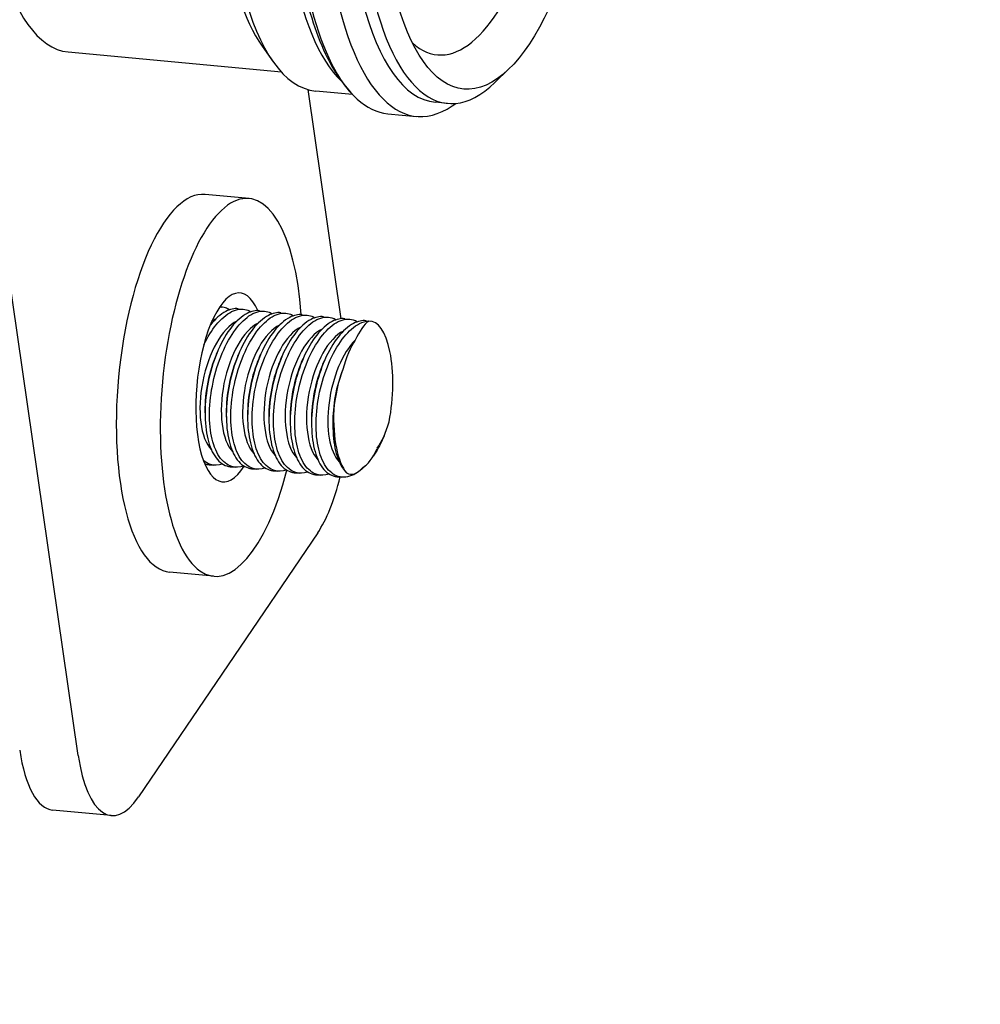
# Model space of a CAD drawing. Header units: inches. Extents: x 24 to 1128, y -74 to 748.
# Tile 108 of 256: x 395.61 to 399.41, y 515 to 518.89. Entities that reach past the tile are written whole.
import ezdxf

# ---------------------------------------------------------------- set-up
doc = ezdxf.new("R2010")
doc.units = ezdxf.units.IN
doc.header["$LTSCALE"] = 32
doc.header["$MEASUREMENT"] = 0
doc.layers.add('Dimension (ANSI)', color=7, linetype='Continuous', lineweight=25)
doc.layers.add('Visible (ANSI)', color=7, linetype='Continuous', lineweight=30)
doc.styles.add('Note Text (ANSI)', font='tahoma.ttf')
doc.dimstyles.new('Architectural (ANSI)', dxfattribs={"dimscale": 32, "dimtxt": 0.125, "dimasz": 0.098425, "dimexe": 0.125, "dimexo": 0.0625, "dimgap": 0.031496, "dimtad": 0, "dimtih": 1, "dimtoh": 1, "dimdec": 4, "dimrnd": 1e-08, "dimzin": 3, "dimdsep": 46, "dimlunit": 4, "dimtxsty": 'Note Text (ANSI)', "dimcen": 0.09, "dimdle": 0.393701, "dimclrd": 256, "dimclre": 256, "dimclrt": 256, "dimadec": 0, "dimazin": 3, "dimtfac": 0.96, "dimtofl": 0, "dimtmove": 0, "dimatfit": 3, "dimfxl": 1, "dimfrac": 2, "dimtolj": 1, "dimtzin": 12, "dimlwd": -1, "dimlwe": -1, "dimarcsym": 0})

# ---------------------------------------------------------------- blocks, each defined once
blk = doc.blocks.new('*D22')
at = {"layer": 'Defpoints', "color": 0, "transparency": 16777216}
for p in [(449.6356, 707.2729), (363.0125, 481.7114), (485.5391, 481.7114)]:
    blk.add_point(p, dxfattribs=at)
at = {"layer": 'Dimension (ANSI)', "transparency": 16777216}
for p, q in [((447.6356, 707.2729), (359.0125, 707.2729)), ((363.0125, 704.1233), (363.0125, 605.0252)), ((363.0125, 484.861), (363.0125, 597.9591)), ((483.5391, 481.7114), (359.0125, 481.7114))]:
    blk.add_line(p, q, dxfattribs=at)
for points in [[(362.4875, 704.1233), (363.5374, 704.1233), (363.0125, 707.2729)], [(362.4875, 484.861), (363.5374, 484.861), (363.0125, 481.7114)]]:
    blk.add_solid(points, dxfattribs=at)
at = {"layer": 'Dimension (ANSI)', "transparency": 16777216, "insert": (349.864, 604.0173), "char_height": 4, "attachment_point": 1, "style": 'Note Text (ANSI)'}
blk.add_mtext('\\A1;18\'-9 9/16"', dxfattribs=at)

msp = doc.modelspace()

# ---------------------------------------------------------------- linework, layer by layer
at = {"layer": 'Visible (ANSI)'}
for p, q in [((395.83826, 515.98084), (395.37773, 519.16277)), ((396.56518, 518.78667), (396.60886, 518.72481)), ((395.798, 518.76343), (396.64136, 518.6843)), ((397.54011, 518.69519), (397.48568, 518.64254)), ((396.74611, 518.6147), (396.87726, 517.70855)), ((396.92237, 518.59516), (396.7772, 518.60878)), ((397.29869, 518.55984), (397.25048, 518.56437)), ((397.06187, 518.51929), (397.17617, 518.50857)), ((396.51358, 518.18363), (396.33975, 518.19994)), ((396.39746, 517.75511), (396.40637, 517.75427)), ((396.47096, 517.74821), (396.49065, 517.74636)), ((396.55524, 517.7403), (396.57493, 517.73845)), ((396.63952, 517.73239), (396.65921, 517.73055)), ((396.7238, 517.72449), (396.7435, 517.72264)), ((396.80809, 517.71658), (396.82778, 517.71473)), ((396.89237, 517.70867), (396.91206, 517.70682)), ((396.97665, 517.70076), (396.9942, 517.69912)), ((396.38455, 517.56869), (396.39092, 517.58336)), ((396.46883, 517.56079), (396.4752, 517.57545)), ((396.55311, 517.55288), (396.55948, 517.56754)), ((396.63739, 517.54497), (396.64376, 517.55964)), ((396.72167, 517.53706), (396.72804, 517.55173)), ((396.80596, 517.52915), (396.81232, 517.54382)), ((396.33925, 517.34239), (396.33948, 517.32648)), ((396.42353, 517.33448), (396.42376, 517.31857)), ((396.50781, 517.32658), (396.50805, 517.31067)), ((396.5921, 517.31867), (396.59233, 517.30276)), ((396.67638, 517.31076), (396.67661, 517.29485)), ((396.76066, 517.30285), (396.76089, 517.28694)), ((396.84494, 517.29494), (396.84517, 517.27903)), ((397.04787, 517.24572), (397.04494, 517.23897)), ((396.35523, 517.13132), (396.37493, 517.12948)), ((396.43952, 517.12342), (396.45921, 517.12157)), ((396.5238, 517.11551), (396.54349, 517.11366)), ((396.60808, 517.1076), (396.62777, 517.10575)), ((396.69236, 517.09969), (396.71205, 517.09784)), ((396.77664, 517.09178), (396.79633, 517.08994)), ((396.86092, 517.08388), (396.88061, 517.08203)), ((396.78501, 516.86152), (396.07673, 515.81757)), ((396.37345, 516.69019), (396.19962, 516.7065)), ((395.96862, 515.74402), (395.73685, 515.76577))]:
    msp.add_line(p, q, dxfattribs=at)
for centre, major_axis, ratio, start_param, end_param in [((397.29879, 519.81533), (0.12261, 1.30676), 0.3645925, 5.9952665, 9.7126967), ((395.90894, 519.94573), (-0.11093, -1.18231), 0.3645925, 3.1415927, 6.2831853), ((397.18449, 519.82605), (0.12261, 1.30676), 0.3645925, 0, 3.1415927), ((397.41547, 519.80438), (0.11677, 1.24453), 0.3645925, 5.8808768, 9.8270865), ((396.89398, 519.85331), (-0.11677, -1.24453), 0.3645925, 3.1415927, 6.2831853), ((397.36726, 519.8089), (-0.11677, -1.24453), 0.3645925, 3.1415927, 6.2831853), ((397.11602, 519.83248), (-0.11677, -1.24453), 0.3645925, 3.4202706, 6.0045074), ((396.83603, 519.85875), (-0.11093, -1.18231), 0.3645925, 3.5439012, 5.8808768), ((396.83603, 519.85875), (0.11093, 1.18231), 0.3645925, 0.4023085, 2.7392841), ((397.35752, 519.80982), (0.09926, 1.05785), 0.3645925, 2.8740725, 6.5507055), ((396.44351, 517.43691), (0.07006, 0.74672), 0.3645925, 5.1420336, 10.57559), ((396.26968, 517.45322), (-0.07006, -0.74672), 0.3645925, 3.1415927, 6.2831853), ((396.44351, 517.43691), (-0.03503, -0.37336), 0.3645925, 2.554235, 6.9025982), ((396.45521, 517.43687), (-0.05378, -0.26869), 0.4639027, 3.4744499, 5.9624421), ((396.37093, 517.44477), (0.05378, 0.26869), 0.4639027, 0.3328573, 0.4369554), ((396.53949, 517.42896), (-0.05378, -0.26869), 0.4639027, 3.4744499, 5.9624421), ((396.62378, 517.42105), (-0.05378, -0.26869), 0.4639027, 3.4744499, 5.9624421), ((396.70806, 517.41314), (-0.05378, -0.26869), 0.4639027, 3.4744499, 5.9624421), ((396.98975, 517.43251), (0.03109, 0.27738), 0.3670616, 0.3230366, 0.8500742), ((396.96501, 517.38798), (0.02919, 0.31113), 0.3645925, 4.4639734, 6.3470018), ((396.79234, 517.40523), (-0.05378, -0.26869), 0.4639027, 3.4744499, 5.9624421), ((396.87662, 517.39733), (-0.05378, -0.26869), 0.4639027, 3.4744499, 5.9624421), ((396.9609, 517.38942), (-0.05378, -0.26869), 0.4639027, 3.7501769, 5.9624421), ((396.96531, 517.38853), (-0.0269, -0.27389), 0.3652684, 3.7136684, 4.3001479), ((396.47495, 517.43291), (0.05378, 0.26869), 0.4639027, 1.1361161, 2.0054765), ((396.55924, 517.42501), (0.05378, 0.26869), 0.4639027, 1.1361161, 2.0054765), ((396.64352, 517.4171), (0.05378, 0.26869), 0.4639027, 1.1361161, 2.0054765), ((396.7278, 517.40919), (0.05378, 0.26869), 0.4639027, 1.1361161, 2.0054765), ((396.81208, 517.40128), (0.05378, 0.26869), 0.4639027, 1.1361161, 2.0054765), ((396.89636, 517.39337), (0.05378, 0.26869), 0.4639027, 1.1361161, 2.0054765), ((396.98064, 517.38547), (0.05378, 0.26869), 0.4639027, 1.1950637, 2.0054765), ((396.94288, 517.34817), (-0.02853, -0.25461), 0.3670616, 4.0791773, 4.7529531), ((396.96501, 517.38798), (-0.02919, -0.31113), 0.3645925, 4.8743702, 5.9366051), ((396.98975, 517.43251), (0.03109, 0.27738), 0.3670616, 3.7336431, 4.2606807), ((396.96531, 517.38853), (-0.0269, -0.27389), 0.3652684, 0.2411109, 0.8275904), ((396.94288, 517.34817), (-0.02853, -0.25461), 0.3670616, 6.1139496, 6.7877254), ((396.7236, 517.28578), (-0.04671, -0.49781), 0.3645925, 0.5856893, 1.1849056), ((395.78355, 516.26358), (-0.04671, -0.49781), 0.3645925, 5.2980783, 6.2831853), ((396.01533, 516.24183), (-0.04671, -0.49781), 0.3645925, 5.2980783, 6.8688746)]:
    msp.add_ellipse(centre, major_axis=major_axis, ratio=ratio, start_param=start_param, end_param=end_param, dxfattribs=at)
msp.add_ellipse((397.47341, 519.79894), major_axis=(0.11093, 1.18231), ratio=0.3645925, dxfattribs=at)
for points, knots in [([(397.16676, 521.09172), (397.1036, 521.04955), (397.04913, 520.98901), (396.94238, 520.82873), (396.89184, 520.72375), (396.80644, 520.48975), (396.77118, 520.36206), (396.71691, 520.09519), (396.69763, 519.95637), (396.67606, 519.67951), (396.67371, 519.54154), (396.68628, 519.27834), (396.7013, 519.15328), (396.7489, 518.92567), (396.78166, 518.82385), (396.85427, 518.67911), (396.88924, 518.62736), (396.93163, 518.58577)], [5.9782112, 5.9782112, 5.9782112, 5.9782112, 6.2854257, 6.2854257, 6.6376914, 6.6376914, 6.9744218, 6.9744218, 7.30444, 7.30444, 7.6330701, 7.6330701, 7.9641471, 7.9641471, 8.3037216, 8.3037216, 8.5439663, 8.5439663, 8.5439663, 8.5439663]), ([(396.43684, 517.74378), (396.43155, 517.74709), (396.42613, 517.74962), (396.41324, 517.75372), (396.40531, 517.75477), (396.39705, 517.75444)], [5.31186862, 5.31186862, 5.31186862, 5.31186862, 5.40592727, 5.40592727, 5.53284566, 5.53284566, 5.53284566, 5.53284566]), ([(396.33461, 517.605), (396.34963, 517.63593), (396.36665, 517.66305), (396.40251, 517.70739), (396.42387, 517.72622), (396.46585, 517.74707), (396.48648, 517.7491), (396.50991, 517.74194), (396.51559, 517.73933), (396.52112, 517.73587)], [0.93306401, 0.93306401, 0.93306401, 0.93306401, 1.2036939, 1.2036939, 1.5062058, 1.5062058, 1.80871769, 1.80871769, 1.90696744, 1.90696744, 1.90696744, 1.90696744]), ([(396.55523, 517.74027), (396.5398, 517.74165), (396.52287, 517.73818), (396.48451, 517.7184), (396.46303, 517.69903), (396.42566, 517.65161), (396.40719, 517.62048), (396.37614, 517.54967), (396.36356, 517.50998), (396.34658, 517.43382), (396.34101, 517.39224), (396.33845, 517.31334), (396.34146, 517.27603), (396.34769, 517.24536), (396.35392, 517.2147), (396.3642, 517.18662), (396.39121, 517.14518), (396.40795, 517.13182), (396.42982, 517.12486), (396.43459, 517.12391), (396.43952, 517.12346)], [3.0791649, 3.0791649, 3.0791649, 3.0791649, 3.3201859, 3.3201859, 3.6225087, 3.6225087, 3.9209633, 3.9209633, 4.2194178, 4.2194178, 4.5160452, 4.5160452, 4.8126726, 4.8126726, 4.8126726, 5.1092999, 5.1092999, 5.4059273, 5.4059273, 5.4843754, 5.4843754, 5.4843754, 5.4843754]), ([(396.36502, 517.24374), (396.35875, 517.27463), (396.35595, 517.31221), (396.35938, 517.39159), (396.3656, 517.43339), (396.38393, 517.51015), (396.39735, 517.55021), (396.42984, 517.62145), (396.44891, 517.65264), (396.48679, 517.69948), (396.50815, 517.71831), (396.55013, 517.73916), (396.57076, 517.74119), (396.59419, 517.73403), (396.59988, 517.73142), (396.6054, 517.72796)], [0, 0, 0, 0, 0.2988444, 0.2988444, 0.5976889, 0.5976889, 0.9006914, 0.9006914, 1.2036939, 1.2036939, 1.5062058, 1.5062058, 1.8087177, 1.8087177, 1.9069674, 1.9069674, 1.9069674, 1.9069674]), ([(396.47095, 517.74818), (396.45552, 517.74956), (396.43859, 517.74609), (396.40049, 517.72644), (396.37928, 517.70743), (396.36065, 517.68397)], [3.07916492, 3.07916492, 3.07916492, 3.07916492, 3.32018591, 3.32018591, 3.61872141, 3.61872141, 3.61872141, 3.61872141]), ([(396.63952, 517.73236), (396.62408, 517.73374), (396.60715, 517.73027), (396.56879, 517.71049), (396.54731, 517.69113), (396.50994, 517.64371), (396.49147, 517.61258), (396.46042, 517.54176), (396.44784, 517.50207), (396.43086, 517.42592), (396.42529, 517.38433), (396.42273, 517.30543), (396.42574, 517.26812), (396.43197, 517.23746), (396.4382, 517.20679), (396.44848, 517.17871), (396.47549, 517.13727), (396.49223, 517.12391), (396.5141, 517.11696), (396.51888, 517.116), (396.52381, 517.11556)], [3.0791649, 3.0791649, 3.0791649, 3.0791649, 3.3201859, 3.3201859, 3.6225087, 3.6225087, 3.9209633, 3.9209633, 4.2194178, 4.2194178, 4.5160452, 4.5160452, 4.8126726, 4.8126726, 4.8126726, 5.1092999, 5.1092999, 5.4059273, 5.4059273, 5.4843754, 5.4843754, 5.4843754, 5.4843754]), ([(396.4493, 517.23583), (396.44303, 517.26672), (396.44023, 517.3043), (396.44366, 517.38368), (396.44988, 517.42548), (396.46821, 517.50224), (396.48163, 517.5423), (396.51412, 517.61354), (396.53319, 517.64473), (396.57107, 517.69157), (396.59243, 517.7104), (396.63441, 517.73126), (396.65504, 517.73328), (396.67847, 517.72613), (396.68416, 517.72351), (396.68968, 517.72006)], [0, 0, 0, 0, 0.2988444, 0.2988444, 0.5976889, 0.5976889, 0.9006914, 0.9006914, 1.2036939, 1.2036939, 1.5062058, 1.5062058, 1.8087177, 1.8087177, 1.9069674, 1.9069674, 1.9069674, 1.9069674]), ([(396.7238, 517.72445), (396.70836, 517.72583), (396.69143, 517.72236), (396.65307, 517.70258), (396.63159, 517.68322), (396.59422, 517.6358), (396.57575, 517.60467), (396.54471, 517.53385), (396.53212, 517.49417), (396.51514, 517.41801), (396.50957, 517.37642), (396.50701, 517.29752), (396.51002, 517.26021), (396.51625, 517.22955), (396.52248, 517.19889), (396.53276, 517.1708), (396.55977, 517.12936), (396.57651, 517.116), (396.59838, 517.10905), (396.60316, 517.10809), (396.60809, 517.10765)], [3.0791649, 3.0791649, 3.0791649, 3.0791649, 3.3201859, 3.3201859, 3.6225087, 3.6225087, 3.9209633, 3.9209633, 4.2194178, 4.2194178, 4.5160452, 4.5160452, 4.8126726, 4.8126726, 4.8126726, 5.1092999, 5.1092999, 5.4059273, 5.4059273, 5.4843754, 5.4843754, 5.4843754, 5.4843754]), ([(396.53359, 517.22792), (396.52731, 517.25881), (396.52451, 517.29639), (396.52795, 517.37577), (396.53416, 517.41757), (396.55249, 517.49433), (396.56591, 517.53439), (396.5984, 517.60563), (396.61747, 517.63683), (396.65535, 517.68367), (396.67671, 517.70249), (396.7187, 517.72335), (396.73932, 517.72537), (396.76275, 517.71822), (396.76844, 517.7156), (396.77397, 517.71215)], [0, 0, 0, 0, 0.2988444, 0.2988444, 0.5976889, 0.5976889, 0.9006914, 0.9006914, 1.2036939, 1.2036939, 1.5062058, 1.5062058, 1.8087177, 1.8087177, 1.9069674, 1.9069674, 1.9069674, 1.9069674]), ([(396.80808, 517.71654), (396.79264, 517.71792), (396.77571, 517.71446), (396.73735, 517.69467), (396.71587, 517.67531), (396.6785, 517.62789), (396.66003, 517.59676), (396.62899, 517.52594), (396.6164, 517.48626), (396.59942, 517.4101), (396.59385, 517.36852), (396.59129, 517.28962), (396.5943, 517.2523), (396.60053, 517.22164), (396.60677, 517.19098), (396.61704, 517.16289), (396.64406, 517.12145), (396.66079, 517.10809), (396.68266, 517.10114), (396.68744, 517.10018), (396.69237, 517.09974)], [3.0791649, 3.0791649, 3.0791649, 3.0791649, 3.3201859, 3.3201859, 3.6225087, 3.6225087, 3.9209633, 3.9209633, 4.2194178, 4.2194178, 4.5160452, 4.5160452, 4.8126726, 4.8126726, 4.8126726, 5.1092999, 5.1092999, 5.4059273, 5.4059273, 5.4843754, 5.4843754, 5.4843754, 5.4843754]), ([(396.61787, 517.22001), (396.61159, 517.2509), (396.6088, 517.28849), (396.61223, 517.36787), (396.61845, 517.40967), (396.63677, 517.48643), (396.65019, 517.52648), (396.68268, 517.59773), (396.70175, 517.62892), (396.73963, 517.67576), (396.76099, 517.69459), (396.80298, 517.71544), (396.82361, 517.71746), (396.84704, 517.71031), (396.85272, 517.7077), (396.85825, 517.70424)], [0, 0, 0, 0, 0.2988444, 0.2988444, 0.5976889, 0.5976889, 0.9006914, 0.9006914, 1.2036939, 1.2036939, 1.5062058, 1.5062058, 1.8087177, 1.8087177, 1.9069674, 1.9069674, 1.9069674, 1.9069674]), ([(396.89236, 517.70864), (396.87692, 517.71002), (396.86, 517.70655), (396.82163, 517.68676), (396.80015, 517.6674), (396.76278, 517.61998), (396.74432, 517.58885), (396.71327, 517.51804), (396.70068, 517.47835), (396.6837, 517.40219), (396.67813, 517.36061), (396.67557, 517.28171), (396.67858, 517.24439), (396.68482, 517.21373), (396.69105, 517.18307), (396.70132, 517.15498), (396.72834, 517.11354), (396.74508, 517.10019), (396.76694, 517.09323), (396.77172, 517.09227), (396.77665, 517.09183)], [3.0791649, 3.0791649, 3.0791649, 3.0791649, 3.3201859, 3.3201859, 3.6225087, 3.6225087, 3.9209633, 3.9209633, 4.2194178, 4.2194178, 4.5160452, 4.5160452, 4.8126726, 4.8126726, 4.8126726, 5.1092999, 5.1092999, 5.4059273, 5.4059273, 5.4843754, 5.4843754, 5.4843754, 5.4843754]), ([(396.70215, 517.21211), (396.69587, 517.243), (396.69308, 517.28058), (396.69651, 517.35996), (396.70273, 517.40176), (396.72105, 517.47852), (396.73447, 517.51857), (396.76697, 517.58982), (396.78604, 517.62101), (396.82391, 517.66785), (396.84527, 517.68668), (396.88726, 517.70753), (396.90789, 517.70956), (396.93132, 517.7024), (396.937, 517.69979), (396.94253, 517.69633)], [0, 0, 0, 0, 0.2988444, 0.2988444, 0.5976889, 0.5976889, 0.9006914, 0.9006914, 1.2036939, 1.2036939, 1.5062058, 1.5062058, 1.8087177, 1.8087177, 1.9069674, 1.9069674, 1.9069674, 1.9069674]), ([(396.97664, 517.70073), (396.96121, 517.70211), (396.94428, 517.69864), (396.90591, 517.67886), (396.88443, 517.65949), (396.84706, 517.61207), (396.8286, 517.58094), (396.79755, 517.51013), (396.78496, 517.47044), (396.76798, 517.39428), (396.76241, 517.3527), (396.75985, 517.2738), (396.76287, 517.23649), (396.7691, 517.20582), (396.77533, 517.17516), (396.78561, 517.14708), (396.81262, 517.10564), (396.82936, 517.09228), (396.85123, 517.08532), (396.856, 517.08437), (396.86093, 517.08392)], [3.0791649, 3.0791649, 3.0791649, 3.0791649, 3.3201859, 3.3201859, 3.6225087, 3.6225087, 3.9209633, 3.9209633, 4.2194178, 4.2194178, 4.5160452, 4.5160452, 4.8126726, 4.8126726, 4.8126726, 5.1092999, 5.1092999, 5.4059273, 5.4059273, 5.4843754, 5.4843754, 5.4843754, 5.4843754]), ([(396.97758, 517.1307), (396.96168, 517.11359), (396.94447, 517.09991), (396.90602, 517.08124), (396.88486, 517.07928), (396.84873, 517.09014), (396.83131, 517.10347), (396.80329, 517.14505), (396.79271, 517.17331), (396.78643, 517.2042), (396.78015, 517.23509), (396.77736, 517.27267), (396.78079, 517.35205), (396.78701, 517.39385), (396.80533, 517.47061), (396.81875, 517.51067), (396.85125, 517.58191), (396.87032, 517.6131), (396.9082, 517.65994), (396.92956, 517.67877), (396.96297, 517.69537), (396.97526, 517.69859), (396.98691, 517.69916)], [3.6698424, 3.6698424, 3.6698424, 3.6698424, 3.9119166, 3.9119166, 4.2149192, 4.2149192, 4.5137636, 4.5137636, 4.812608, 4.812608, 4.812608, 5.1114525, 5.1114525, 5.4102969, 5.4102969, 5.7132994, 5.7132994, 6.0163019, 6.0163019, 6.3188138, 6.3188138, 6.4978011, 6.4978011, 6.4978011, 6.4978011]), ([(396.84835, 517.34831), (396.84688, 517.33389), (396.84587, 517.31948), (396.84414, 517.26589), (396.84715, 517.22858), (396.85338, 517.19792), (396.85961, 517.16725), (396.86989, 517.13917), (396.88823, 517.11102), (396.89349, 517.10454), (396.89902, 517.09896)], [-0.40294109, -0.40294109, -0.40294109, -0.40294109, -0.29662736, -0.29662736, 0, 0, 0, 0.29662736, 0.29662736, 0.40294109, 0.40294109, 0.40294109, 0.40294109]), ([(396.49331, 517.12597), (396.47633, 517.1203), (396.45984, 517.11991), (396.42732, 517.12968), (396.4099, 517.14301), (396.38188, 517.18459), (396.3713, 517.21285), (396.36502, 517.24374)], [3.97202778, 3.97202778, 3.97202778, 3.97202778, 4.21491916, 4.21491916, 4.51376359, 4.51376359, 4.81260802, 4.81260802, 4.81260802, 4.81260802]), ([(396.57759, 517.11806), (396.56061, 517.11239), (396.54412, 517.112), (396.5116, 517.12177), (396.49418, 517.1351), (396.46617, 517.17668), (396.45558, 517.20494), (396.4493, 517.23583)], [3.97202778, 3.97202778, 3.97202778, 3.97202778, 4.21491916, 4.21491916, 4.51376359, 4.51376359, 4.81260802, 4.81260802, 4.81260802, 4.81260802]), ([(396.66187, 517.11015), (396.64489, 517.10448), (396.6284, 517.10409), (396.59588, 517.11386), (396.57846, 517.12719), (396.55045, 517.16878), (396.53986, 517.19703), (396.53359, 517.22792)], [3.97202778, 3.97202778, 3.97202778, 3.97202778, 4.21491916, 4.21491916, 4.51376359, 4.51376359, 4.81260802, 4.81260802, 4.81260802, 4.81260802]), ([(396.74616, 517.10224), (396.72918, 517.09657), (396.71268, 517.09618), (396.68016, 517.10595), (396.66274, 517.11928), (396.63473, 517.16087), (396.62415, 517.18912), (396.61787, 517.22001)], [3.97202778, 3.97202778, 3.97202778, 3.97202778, 4.21491916, 4.21491916, 4.51376359, 4.51376359, 4.81260802, 4.81260802, 4.81260802, 4.81260802]), ([(396.83044, 517.09434), (396.81346, 517.08866), (396.79697, 517.08828), (396.76445, 517.09804), (396.74702, 517.11138), (396.71901, 517.15296), (396.70843, 517.18121), (396.70215, 517.21211)], [3.97202778, 3.97202778, 3.97202778, 3.97202778, 4.21491916, 4.21491916, 4.51376359, 4.51376359, 4.81260802, 4.81260802, 4.81260802, 4.81260802]), ([(397.04494, 517.23897), (397.04428, 517.23746), (397.04362, 517.23596), (397.03141, 517.20853), (397.01828, 517.18496), (397.0047, 517.16503)], [3.29371298, 3.29371298, 3.29371298, 3.29371298, 3.30640222, 3.30640222, 3.52651743, 3.52651743, 3.52651743, 3.52651743]), ([(396.40903, 517.13388), (396.39205, 517.1282), (396.37556, 517.12782), (396.35147, 517.13505), (396.3421, 517.14014), (396.33331, 517.1474)], [3.97202778, 3.97202778, 3.97202778, 3.97202778, 4.21491916, 4.21491916, 4.37339253, 4.37339253, 4.37339253, 4.37339253]), ([(396.33806, 517.13523), (396.33902, 517.13487), (396.33999, 517.13453), (396.34554, 517.13277), (396.35031, 517.13181), (396.35524, 517.13137)], [5.389284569, 5.389284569, 5.389284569, 5.389284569, 5.405927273, 5.405927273, 5.484375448, 5.484375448, 5.484375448, 5.484375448])]:
    msp.add_open_spline(points, degree=3, knots=knots, dxfattribs=at)
msp.add_open_spline([(397.31651, 518.54966), (397.32148, 518.55298), (397.32639, 518.55642), (397.33125, 518.55997)], degree=3, dxfattribs=at)

# ---------------------------------------------------------------- dimensions: what is measured, and where the dimension line sits
at = {"layer": 'Dimension (ANSI)'}
dim = msp.add_linear_dim(base=(363.01247, 481.71141), p1=(449.63555, 707.27291), p2=(485.53905, 481.71141), angle=270, dimstyle='Architectural (ANSI)', override={"dimgap": 0.031496, "dimdec": 4, "dimlfac": 1, "dimtol": 0, "dimlim": 0, "dimtp": 0, "dimtm": 0, "dimtdec": 2, "dimatfit": 1}, dxfattribs=at)
dim.commit()
dim.dimension.update_dxf_attribs({"geometry": '*D22', "text_midpoint": (363.01247, 601.49216), "dimtype": 160})

doc.saveas('drawing.dxf')
